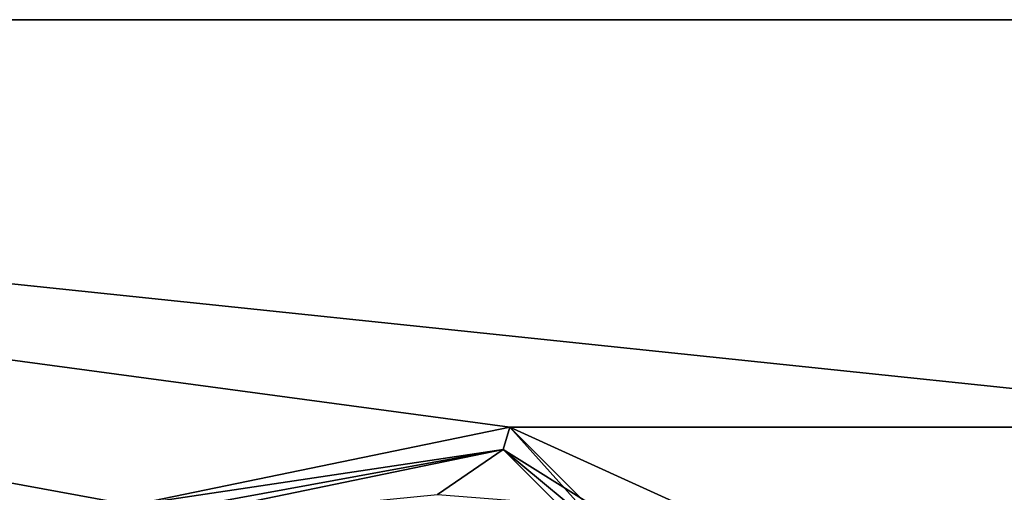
# Model space of a CAD drawing. Header units: metres. Extents: x -205 to 205, y -82 to 82.
# Tile 162 of 256: x -102 to -63, y 57 to 75. Entities that reach past the tile are written whole.
import ezdxf

# ---------------------------------------------------------------- set-up
doc = ezdxf.new("R2010")
doc.units = ezdxf.units.M
doc.layers.add('solid_PRT0003', color=7, linetype='CONTINUOUS')

msp = doc.modelspace()

# ---------------------------------------------------------------- linework, layer by layer
at = {"layer": 'solid_PRT0003'}
for points in [[(-200, -75), (-200, 75), (0, 75)], [(0, 75, 1.5), (0, 75), (-200, 75)], [(0, -75), (-200, -75), (0, 75)], [(0, 75, 1.5), (-200, 75), (-200, 75, 1.5)], [(-48.536644, 59.144901, 1.5), (0, 75, 1.5), (-200, 75, 1.5)], [(-97.162331, 56.110996, 1.5), (-82.463348, 59.144897, 1.5), (-200, 75, 1.5)], [(-48.536644, 59.144901, 1.5), (-200, 75, 1.5), (-82.463348, 59.144897, 1.5)], [(-106.87645, 47.959885, 1.5), (-97.162331, 56.110996, 1.5), (-200, 75, 1.5)], [(-82.724831, 58.280056, 2.071429), (-82.463348, 59.144897, 1.5), (-97.162331, 56.110996, 1.5)], [(-72.71994, 48.275169, 2.071429), (-82.463348, 59.144897, 1.5), (-82.724831, 58.280056, 2.071429)], [(-59.144897, 48.536655, 1.5), (-48.536644, 59.144901, 1.5), (-82.463348, 59.144897, 1.5)], [(-59.144897, 48.536655, 1.5), (-82.463348, 59.144897, 1.5), (-71.855095, 48.536644, 1.5)], [(-72.71994, 48.275169, 2.071429), (-71.855095, 48.536644, 1.5), (-82.463348, 59.144897, 1.5)], [(-82.724831, 58.280056, 2.071429), (-97.162331, 56.110996, 1.5), (-96.818748, 55.70153, 1.654846)], [(-82.724831, 58.280056, 2.071429), (-96.818748, 55.70153, 1.654846), (-96.581566, 55.418869, 2.071429)], [(-82.724831, 58.280056, 2.071429), (-96.581566, 55.418869, 2.071429), (-85.28138, 56.530193, 3.5)], [(-82.724831, 58.280056, 2.071429), (-85.28138, 56.530193, 3.5), (-79.166924, 56.048286, 2.811239)], [(-82.724831, 58.280056, 2.071429), (-79.166924, 56.048286, 2.811239), (-74.928299, 51.796955, 2.811233)], [(-72.71994, 48.275169, 2.071429), (-82.724831, 58.280056, 2.071429), (-74.928299, 51.796955, 2.811233)]]:
    msp.add_3dface(points, dxfattribs=at)

doc.saveas('drawing.dxf')
